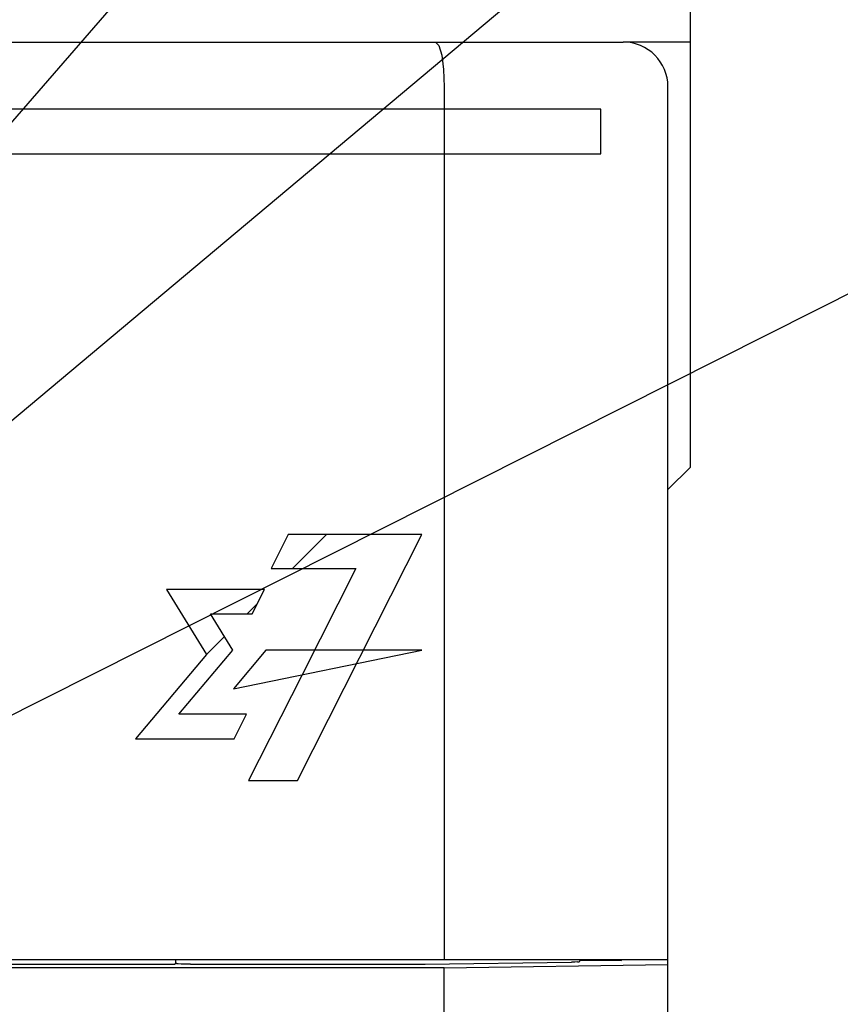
# Model space of a CAD drawing. Extents: x 97 to 1223, y 94 to 848.
# Tile 34 of 41: x 756 to 774, y 634 to 656. Entities that reach past the tile are written whole.
import ezdxf

# ---------------------------------------------------------------- set-up
doc = ezdxf.new("R2010")
doc.units = 0
doc.header["$LTSCALE"] = 69.3
doc.layers.get('0').update_dxf_attribs({"linetype": 'CONTINUOUS'})
for name, color, linetype in [('ALL_AXIS', 7, 'CONTINUOUS'), ('ALL_CURVE', 7, 'CONTINUOUS'), ('ALL_DIM', 7, 'CONTINUOUS'), ('ALL_FEATURES', 7, 'CONTINUOUS'), ('ALL_NOTE', 7, 'CONTINUOUS')]:
    doc.layers.add(name, color=color, linetype=linetype)
doc.dimstyles.get("Standard").update_dxf_attribs({"dimtxt": 2.5, "dimasz": 2.5, "dimexe": 1.25, "dimexo": 0.625, "dimtad": 1, "dimcen": 2.5, "dimazin": 3, "dimtfac": 1, "dimtmove": 0, "dimatfit": 3})

# ---------------------------------------------------------------- blocks, each defined once
blk = doc.blocks.new('_OPEN')
at = {"color": 0, "linetype": 'BYBLOCK'}
for p, q in [((0, 0), (-1, 0.25)), ((-1, -0.25), (0, 0)), ((-1, 0), (0, 0))]:
    blk.add_line(p, q, dxfattribs=at)
blk = doc.blocks.new('*D2')
at = {"layer": 'ALL_DIM', "color": 2, "linetype": 'CONTINUOUS'}
for p, q in [((657.3, 643.075), (657.3, 333.5)), ((772.7, 401.8), (772.7, 333.5)), ((657.3, 336.5), (715, 336.5)), ((772.7, 336.5), (715, 336.5))]:
    blk.add_line(p, q, dxfattribs=at)
at = {"layer": 'ALL_DIM', "color": 2, "linetype": 'CONTINUOUS', "xscale": 6, "yscale": 6, "zscale": 6, "rotation": 180}
blk.add_blockref('_OPEN', (657.3, 336.5), dxfattribs=at)
at = {"layer": 'ALL_DIM', "color": 2, "linetype": 'CONTINUOUS', "xscale": 6, "yscale": 6, "zscale": 6}
blk.add_blockref('_OPEN', (772.7, 336.5), dxfattribs=at)

msp = doc.modelspace()

# ---------------------------------------------------------------- linework, layer by layer
at = {"layer": 'ALL_AXIS', "color": 7, "linetype": 'CONTINUOUS'}
msp.add_line((770, 493.3), (770, 634.388), dxfattribs=at)
at = {"layer": 'ALL_CURVE', "color": 4, "linetype": 'CONTINUOUS'}
for p, q in [((768.5, 653.5), (731.5, 653.5)), ((768.5, 652.5), (768.5, 653.5)), ((749.5, 652.5), (768.5, 652.5)), ((761.514, 644), (761.133, 643.24)), ((764.5, 644), (761.514, 644)), ((761.723, 638.5), (764.5, 644)), ((761.133, 643.24), (763.023, 643.24)), ((763.023, 643.24), (761.822, 640.864)), ((758.792, 642.772), (759.688, 641.319)), ((760.984, 642.772), (758.792, 642.772)), ((760.707, 642.225), (760.984, 642.772)), ((760.275, 641.416), (759.776, 642.225)), ((759.776, 642.225), (760.707, 642.225)), ((759.688, 641.319), (758.099, 639.435)), ((759.069, 639.983), (760.275, 641.416)), ((761.01, 641.416), (760.287, 640.547)), ((760.287, 640.547), (764.5, 641.416)), ((764.5, 641.416), (761.01, 641.416)), ((761.822, 640.864), (760.626, 638.5)), ((760.583, 639.983), (759.069, 639.983)), ((760.305, 639.435), (760.583, 639.983)), ((758.099, 639.435), (760.305, 639.435)), ((760.626, 638.5), (761.723, 638.5))]:
    msp.add_line(p, q, dxfattribs=at)
at = {"layer": 'ALL_CURVE', "color": 2, "linetype": 'CONTINUOUS'}
for p, q in [((761.609, 643.24), (762.369, 644)), ((760.595, 642.225), (760.822, 642.453)), ((759.688, 641.319), (760.088, 641.719))]:
    msp.add_line(p, q, dxfattribs=at)
at = {"layer": 'ALL_FEATURES', "color": 3, "linetype": 'CONTINUOUS'}
for p, q in [((770.5, 645.5), (770.5, 670.5)), ((770.5, 655), (769, 655)), ((770, 645), (770.5, 645.5))]:
    msp.add_line(p, q, dxfattribs=at)
at = {"layer": 'ALL_FEATURES', "color": 7, "linetype": 'CONTINUOUS'}
for p, q in [((715.3, 655), (769, 655)), ((765, 654), (765, 634.5)), ((770, 634.388), (770, 654)), ((730, 634.5), (770, 634.5)), ((758.977, 634.388), (759, 634.434)), ((759, 634.434), (759, 634.5)), ((759.025, 634.409), (759, 634.434)), ((768.033, 634.464), (768.035, 634.485)), ((768.035, 634.485), (768.958, 634.479)), ((768.958, 634.479), (768.96, 634.5)), ((768.958, 634.479), (768.958, 634.5)), ((765, 634.318), (729.395, 634.318)), ((758.977, 634.388), (732.035, 634.388)), ((759.325, 634.399), (764.537, 634.399)), ((765, 634.318), (770, 634.388)), ((765, 630.25), (765, 634.318))]:
    msp.add_line(p, q, dxfattribs=at)
for points in [[(764.807, 655), (764.88, 654.925), (764.943, 654.711), (764.985, 654.386), (765, 654)], [(764.537, 634.399), (764.575, 634.399), (767.844, 634.445)], [(767.975, 634.448), (767.917, 634.446), (767.844, 634.445)], [(767.975, 634.448), (768.017, 634.453), (768.033, 634.464)], [(759.325, 634.399), (759.212, 634.399), (759.116, 634.402), (759.051, 634.405), (759.025, 634.409)]]:
    msp.add_lwpolyline(points, dxfattribs=at)
msp.add_arc((769, 654), 1, 0, 90, dxfattribs=at)
at = {"layer": 'ALL_NOTE', "color": 2, "linetype": 'CONTINUOUS'}
for p, q in [((749.5, 646.487), (787.7, 690.5)), ((749.5, 641.659), (787.7, 673.678)), ((734.665, 629.563), (787.7, 656.256))]:
    msp.add_line(p, q, dxfattribs=at)

# ---------------------------------------------------------------- dimensions: what is measured, and where the dimension line sits
at = {"layer": 'ALL_DIM', "color": 2, "linetype": 'CONTINUOUS'}
dim = msp.add_linear_dim(base=(657.3, 336.5), p1=(772.7, 401.8), p2=(657.3, 643.075), angle=180, dimstyle='Standard', dxfattribs=at)
dim.commit()
dim.dimension.update_dxf_attribs({"geometry": '*D2', "text_midpoint": (702.616, 338.9), "dimtype": 128})

doc.saveas('drawing.dxf')
